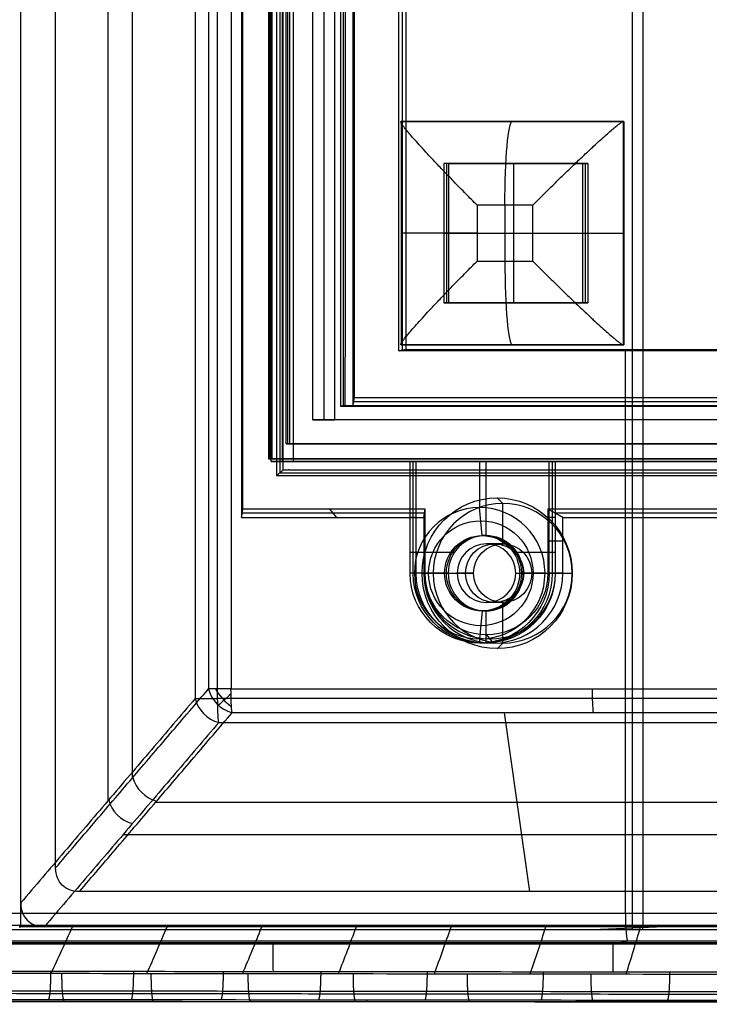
# Model space of a CAD drawing. Header units: millimetres. Extents: x -29 to 120, y -194 to 1.
# Tile 248 of 256: x 44 to 69, y -194 to -158. Entities that reach past the tile are written whole.
import ezdxf

# ---------------------------------------------------------------- set-up
doc = ezdxf.new("R2010")
doc.units = ezdxf.units.MM
for name, color, linetype in [('CRISTAL', 7, 'Continuous'), ('EXTERIOR COLOR', 7, 'Continuous'), ('LUZ', 7, 'Continuous'), ('METAL', 7, 'Continuous')]:
    doc.layers.add(name, color=color, linetype=linetype)

msp = doc.modelspace()

# ---------------------------------------------------------------- linework, layer by layer
at = {"layer": 'CRISTAL'}
for p, q in [((53.196, -18.471, 581.912), (53.196, -174.141, 581.912)), ((53.41, -173.5, 576.654), (53.41, -19, 576.654)), ((54.695, -19.971, 581.831), (54.695, -172.641, 581.831)), ((105.796, -172.641, 581.848), (54.509, -172.641, 577.361)), ((106.209, -173.5, 572.034), (53.41, -173.5, 576.654)), ((97.85, -174.141, 581.103), (54.217, -174.141, 577.286)), ((57.897, -178.141, 583.378), (57.897, -174.141, 583.378)), ((60.278, -174.141, 581.915), (60.278, -175.791, 581.915)), ((60.496, -174.141, 584.406), (60.496, -176.791, 584.406)), ((62.878, -174.141, 582.942), (62.878, -178.141, 582.942)), ((60.365, -176.791, 582.911), (60.278, -175.791, 581.915)), ((58.006, -176.141, 584.623), (57.788, -176.141, 582.133)), ((62.987, -176.141, 584.188), (62.769, -176.141, 581.697)), ((60.496, -176.791, 584.406), (60.365, -176.791, 582.911)), ((57.788, -177.391, 582.133), (58.06, -177.391, 582.109)), ((58.006, -177.391, 584.623), (59.378, -177.391, 584.503)), ((61.614, -177.391, 584.308), (62.987, -177.391, 584.188)), ((62.497, -177.391, 581.721), (62.769, -177.391, 581.697)), ((58.006, -178.141, 584.623), (57.788, -178.141, 582.133)), ((59.02, -178.141, 583.029), (57.937, -178.141, 582.12)), ((59.151, -178.141, 584.523), (59.02, -178.141, 583.029)), ((60.365, -179.491, 582.911), (60.278, -180.491, 581.915)), ((60.496, -179.491, 584.406), (60.365, -179.491, 582.911)), ((60.496, -179.491, 584.406), (60.496, -180.641, 584.406)), ((60.278, -180.491, 581.915), (60.278, -180.641, 581.915)), ((60.496, -180.641, 584.406), (60.278, -180.641, 581.915))]:
    msp.add_line(p, q, dxfattribs=at)
at = {"layer": 'CRISTAL', "extrusion": (0.087156, -7.32029e-12, 0.996195)}
msp.add_arc((-178.141, -9.332, 584.954), 2.35, 0, 90, dxfattribs=at)
at = {"layer": 'CRISTAL', "extrusion": (0.087156, 8.09023e-12, 0.996195)}
msp.add_arc((-178.141, -9.332, 584.954), 2.35, 270, 360, dxfattribs=at)
at = {"layer": 'CRISTAL', "extrusion": (-0.087156, 0, -0.996195)}
for centre, radius, start, end in [((178.141, -9.332, -585.427), 1.878, 90, 270), ((178.141, -9.332, -586.704), 1.35, 90, 270), ((178.141, -9.332, -586.204), 2.5, 270, 90), ((178.141, -9.332, -585.427), 1.878, 270, 90), ((178.141, -9.332, -586.704), 1.35, 270, 90)]:
    msp.add_arc(centre, radius, start, end, dxfattribs=at)
at = {"layer": 'CRISTAL', "extrusion": (-0.087156, -3.44659e-11, -0.996195)}
msp.add_arc((178.141, -9.332, -585.954), 1.35, 90, 180, dxfattribs=at)
at = {"layer": 'CRISTAL', "extrusion": (0.087156, 2.3014e-21, 0.996195)}
msp.add_arc((-178.141, -9.332, 587.454), 1.35, 270, 90, dxfattribs=at)
at = {"layer": 'CRISTAL', "extrusion": (-0.087156, -3.83911e-11, -0.996195)}
msp.add_arc((178.141, -9.332, -585.954), 1.35, 180, 270, dxfattribs=at)
at = {"layer": 'CRISTAL', "extrusion": (-0.087156, -2.78168e-19, -0.996195)}
msp.add_arc((178.141, -9.332, -584.954), 2.5, 270, 90, dxfattribs=at)
at = {"layer": 'CRISTAL', "extrusion": (0.087156, 7.28904e-12, 0.996195)}
msp.add_arc((-178.141, -9.332, 584.954), 2.35, 90, 180, dxfattribs=at)
at = {"layer": 'CRISTAL', "extrusion": (-0.087156, -8.35778e-22, -0.996195)}
msp.add_arc((178.141, -9.332, -587.454), 2.5, 270, 90, dxfattribs=at)
at = {"layer": 'CRISTAL', "extrusion": (-0.087156, 3.45207e-11, -0.996195)}
msp.add_arc((178.141, -9.332, -585.954), 1.35, 360, 90, dxfattribs=at)
at = {"layer": 'CRISTAL', "extrusion": (0.087156, 2.30568e-21, 0.996195)}
msp.add_arc((-178.141, -9.332, 587.454), 1.35, 90, 270, dxfattribs=at)
at = {"layer": 'CRISTAL', "extrusion": (0.087156, -8.05487e-12, 0.996195)}
msp.add_arc((-178.141, -9.332, 584.954), 2.35, 180, 270, dxfattribs=at)
at = {"layer": 'CRISTAL', "extrusion": (-0.087156, 3.83842e-11, -0.996195)}
msp.add_arc((178.141, -9.332, -585.954), 1.35, 270, 360, dxfattribs=at)
at = {"layer": 'CRISTAL'}
for points in [[(52.802, -174.141, 577.41), (52.802, -18.471, 577.41)], [(53.59, -18.471, 586.415), (53.59, -174.141, 586.415)], [(53.349, -173.5, 575.956), (53.349, -19, 575.956)], [(53.471, -173.5, 577.351), (53.471, -19, 577.351)], [(54.305, -172.641, 577.378), (54.305, -19.971, 577.378)], [(55.084, -172.641, 586.284), (55.084, -19.971, 586.284)], [(105.221, -172.641, 572.924), (54.305, -172.641, 577.378)], [(54.305, -172.641, 577.378), (55.084, -172.641, 586.284)], [(106, -172.641, 581.83), (55.084, -172.641, 586.284)], [(106.148, -173.5, 571.337), (53.349, -173.5, 575.956)], [(53.349, -173.5, 575.956), (53.471, -173.5, 577.351)], [(53.471, -173.5, 577.351), (106.27, -173.5, 572.732)], [(106.706, -174.141, 572.694), (52.802, -174.141, 577.41)], [(52.802, -174.141, 577.41), (53.59, -174.141, 586.415)], [(53.59, -174.141, 586.415), (107.494, -174.141, 581.699)], [(57.788, -178.141, 582.133), (57.788, -174.141, 582.133)], [(62.769, -174.141, 581.697), (57.788, -174.141, 582.133)], [(57.788, -174.141, 582.133), (58.006, -174.141, 584.623)], [(58.006, -178.141, 584.623), (58.006, -174.141, 584.623)], [(58.006, -174.141, 584.623), (62.987, -174.141, 584.188)], [(62.987, -174.141, 584.188), (62.769, -174.141, 581.697)], [(62.769, -178.141, 581.697), (62.769, -174.141, 581.697)], [(62.987, -174.141, 584.188), (62.987, -178.141, 584.188)], [(58.006, -178.141, 584.623), (57.788, -178.141, 582.133)], [(59.02, -178.141, 583.029), (57.937, -178.141, 582.12)], [(59.151, -178.141, 584.523), (59.02, -178.141, 583.029)], [(62.619, -178.141, 581.71), (61.71, -178.141, 582.794)], [(61.71, -178.141, 582.794), (61.841, -178.141, 584.288)], [(62.987, -178.141, 584.188), (62.769, -178.141, 581.697)]]:
    msp.add_open_spline(points, degree=1, dxfattribs=at)
at = {"layer": 'EXTERIOR COLOR'}
for p, q in [((65.746, -1.706, 590.953), (65.746, -190.906, 590.953)), ((66.138, -190.744, 595.436), (66.138, -1.868, 595.436)), ((46.957, -6.319, 582.707), (46.957, -186.294, 582.707)), ((47.823, -7.123, 583.376), (47.823, -185.489, 583.376)), ((53.118, -18.069, 586.758), (53.118, -174.543, 586.758)), ((52.775, -174.041, 576.469), (52.775, -18.571, 576.469)), ((55.755, -171.994, 586.527), (55.755, -20.618, 586.527)), ((57.503, -22.496, 587.96), (57.503, -170.147, 587.96)), ((51.77, -175.994, 586.875), (51.77, -143.659, 586.875)), ((51.746, -159.827, 588.283), (51.795, -159.827, 585.468)), ((57.502, -170.147, 587.971), (103.674, -170.147, 583.931)), ((65.499, -190.324, 588.666), (65.499, -170.171, 588.666)), ((105.529, -171.995, 582.183), (55.755, -171.995, 586.537)), ((53.117, -174.544, 586.747), (108.165, -174.544, 581.931)), ((61.104, -175.641, 591.359), (60.904, -175.44, 589.068)), ((61.104, -177.091, 591.359), (61.104, -175.641, 591.359)), ((58.3, -175.994, 586.304), (51.77, -175.994, 586.875)), ((55.157, -176.141, 587.985), (54.913, -175.847, 585.195)), ((58.3, -178.141, 586.304), (58.3, -175.994, 586.304)), ((98.149, -175.992, 582.795), (62.984, -175.992, 585.871)), ((62.988, -175.994, 585.894), (62.988, -178.141, 585.894)), ((58.276, -176.994, 587.712), (58.325, -176.994, 584.897)), ((63.257, -176.994, 587.276), (62.72, -176.994, 584.512)), ((61.104, -177.091, 591.359), (60.522, -177.091, 584.704)), ((58.614, -178.141, 591.577), (60.058, -178.141, 591.451)), ((62.15, -178.141, 591.268), (63.595, -178.141, 591.141)), ((61.104, -179.191, 591.359), (60.522, -179.191, 584.704)), ((61.104, -180.641, 591.359), (61.104, -179.191, 591.359)), ((60.522, -180.347, 584.704), (60.766, -180.641, 587.494)), ((61.104, -180.641, 591.359), (60.904, -180.843, 589.068)), ((62.077, -189.547, 587.379), (61.166, -183.137, 576.959)), ((48.672, -186.342, 583.302), (75.618, -186.342, 580.944)), ((47.499, -187.505, 583.248), (78.403, -187.505, 580.544)), ((117.523, -190.806, 582.22), (43.804, -190.806, 588.67)), ((64.317, -190.906, 595.45), (68.047, -190.744, 595.269)), ((66.128, -190.906, 595.292), (66.128, -190.744, 595.437)), ((40.947, -190.906, 593.123), (90.924, -190.906, 593.123)), ((65.936, -190.906, 590.936), (65.936, -190.906, 595.309)), ((14.006, -191.369, 596.787), (117.159, -191.369, 587.762)), ((65.358, -191.324, 589.664), (65.823, -191.416, 594.969)), ((43.27, -193.483, 589.436), (117.722, -193.483, 589.436)), ((56.221, -193.422, 594.815), (56.221, -193.496, 588.3))]:
    msp.add_line(p, q, dxfattribs=at)
at = {"layer": 'EXTERIOR COLOR', "extrusion": (-0.087156, 5.71279e-21, -0.996195)}
msp.add_arc((178.141, -9.332, -592.134), 2.701, 90, 270, dxfattribs=at)
at = {"layer": 'EXTERIOR COLOR', "extrusion": (0.087156, 3.25785e-21, 0.996195)}
msp.add_arc((-178.141, -9.332, 594.434), 2.5, 270, 90, dxfattribs=at)
at = {"layer": 'EXTERIOR COLOR', "extrusion": (0.087156, 4.62496e-20, 0.996195)}
msp.add_arc((-178.141, -9.332, 587.754), 1.05, 270, 90, dxfattribs=at)
at = {"layer": 'EXTERIOR COLOR', "extrusion": (-0.087156, 0, -0.996195)}
for start, end in [(90, 270), (270, 90)]:
    msp.add_arc((178.141, -9.332, -591.094), 1.05, start, end, dxfattribs=at)
at = {"layer": 'EXTERIOR COLOR', "extrusion": (-0.087156, 1.18256e-29, -0.996195)}
for start, end in [(90, 270), (270, 90)]:
    msp.add_arc((178.141, -9.332, -594.434), 1.05, start, end, dxfattribs=at)
at = {"layer": 'EXTERIOR COLOR', "extrusion": (-0.087156, 5.63128e-21, -0.996195)}
msp.add_arc((178.141, -9.332, -592.134), 2.701, 270, 90, dxfattribs=at)
at = {"layer": 'EXTERIOR COLOR', "extrusion": (0.087156, -1.18256e-29, 0.996195)}
for centre in [(-178.141, -9.332, 590.554), (-178.141, -9.332, 594.434)]:
    msp.add_arc(centre, 2.5, 90, 270, dxfattribs=at)
at = {"layer": 'EXTERIOR COLOR', "extrusion": (0.087156, 0, 0.996195)}
msp.add_arc((-178.141, -9.332, 589.178), 2.355, 90, 270, dxfattribs=at)
at = {"layer": 'EXTERIOR COLOR', "extrusion": (-0.087156, 2.43965e-20, -0.996195)}
msp.add_arc((178.141, -9.332, -587.754), 2.206, 270, 90, dxfattribs=at)
at = {"layer": 'EXTERIOR COLOR', "extrusion": (0.087156, -4.48686e-20, 0.996195)}
msp.add_arc((-178.141, -9.332, 587.754), 1.05, 90, 270, dxfattribs=at)
at = {"layer": 'EXTERIOR COLOR', "extrusion": (-0.395492, -0.463117, 0.793164)}
msp.add_arc((157.504, 268.767, 522.782), 1, 227.1145, 301.2694, dxfattribs=at)
at = {"layer": 'EXTERIOR COLOR', "extrusion": (2.38785e-07, 1, 1.19065e-07)}
msp.add_arc((-51.455, 578.333, -182.284), 1, 275, 333.4979, dxfattribs=at)
at = {"layer": 'EXTERIOR COLOR', "extrusion": (-0.625473, -0.57735, 0.524834)}
msp.add_arc((168.844, 447.234, 376.587), 1, 244.128, 294.6525, dxfattribs=at)
at = {"layer": 'EXTERIOR COLOR', "extrusion": (0.996195, 1.31321e-11, -0.087157)}
msp.add_arc((-182.284, 580.617, 0.853), 1, 211.5022, 270, dxfattribs=at)
at = {"layer": 'EXTERIOR COLOR', "extrusion": (0.996195, 1.13687e-13, -0.087156)}
msp.add_arc((-182.284, 580.617, 13.853), 1, 211.5022, 270, dxfattribs=at)
at = {"layer": 'EXTERIOR COLOR', "extrusion": (-0.395493, -0.463117, 0.793163)}
for centre in [(157.368, 267.429, 521.983), (157.504, 268.768, 529.629), (157.368, 267.429, 529.813)]:
    msp.add_arc(centre, 1, 227.1146, 301.2695, dxfattribs=at)
at = {"layer": 'EXTERIOR COLOR', "extrusion": (0, -1, 0)}
msp.add_arc((50.977, 576.885, 182.633), 1, 206.5021, 265, dxfattribs=at)
at = {"layer": 'EXTERIOR COLOR', "extrusion": (0.996195, 2.96146e-12, -0.087156)}
msp.add_arc((-182.633, 579.132, 0.504), 1, 211.5021, 270, dxfattribs=at)
at = {"layer": 'EXTERIOR COLOR', "extrusion": (-0.704416, 0.707107, -0.061628)}
msp.add_arc((92.195, 567.037, -200.782), 1, 280.4573, 322.4381, dxfattribs=at)
at = {"layer": 'EXTERIOR COLOR', "extrusion": (-0.996195, 0, 0.087156)}
msp.add_arc((190.324, 593.134, -13.944), 1, 270, 359, dxfattribs=at)
at = {"layer": 'EXTERIOR COLOR'}
for points, degree in [([(43.831, -189.954, 588.975), (43.831, -2.659, 588.975)], 1), ([(43.831, -189.954, 588.975), (43.831, -2.659, 588.975)], 1), ([(45.085, -188.694, 588.866), (45.085, -3.918, 588.866)], 1), ([(50.082, -9.979, 576.438), (50.082, -182.633, 576.438)], 1), ([(50.89, -182.633, 575.888), (50.89, -9.979, 575.888)], 1), ([(50.56, -10.329, 577.887), (50.56, -182.284, 577.887)], 1), ([(51.368, -10.329, 577.337), (51.368, -182.284, 577.337)], 1), ([(52.996, -17.971, 585.363), (52.996, -174.641, 585.363)], 1), ([(53.24, -174.446, 588.152), (53.24, -18.167, 588.152)], 1), ([(52.71, -18.571, 575.729), (52.71, -174.041, 575.729)], 1), ([(52.84, -174.041, 577.208), (52.84, -18.571, 577.208)], 1), ([(55.731, -20.471, 587.934), (55.731, -172.141, 587.934)], 1), ([(55.78, -20.766, 585.119), (55.78, -171.847, 585.119)], 1), ([(57.379, -170.171, 589.376), (57.379, -22.471, 589.376)], 1), ([(57.627, -22.52, 586.544), (57.627, -170.122, 586.544)], 1), ([(33.451, -29.451, 591.47), (33.869, -30.619, 591.433), (34.712, -33.055, 591.359), (35.987, -37.055, 591.248), (37.215, -41.292, 591.14), (38.366, -45.7, 591.04), (39.411, -50.176, 590.948), (40.35, -54.707, 590.866), (41.191, -59.327, 590.792), (41.942, -64.074, 590.727), (42.591, -68.894, 590.67), (43.128, -73.701, 590.623), (43.551, -78.409, 590.586), (43.879, -83.138, 590.557), (44.112, -88.044, 590.537), (44.242, -93.289, 590.525), (44.253, -98.709, 590.525), (44.128, -104.128, 590.535), (43.883, -109.398, 590.557), (43.533, -114.471, 590.588), (43.088, -119.3, 590.626), (42.563, -123.916, 590.672), (41.956, -128.428, 590.725), (41.242, -132.98, 590.788), (40.409, -137.599, 590.861), (39.462, -142.208, 590.944), (38.405, -146.757, 591.036), (37.251, -151.191, 591.137), (36.02, -155.446, 591.245), (34.74, -159.475, 591.357), (33.88, -161.961, 591.432), (33.451, -163.16, 591.47)], 3), ([(51.795, -175.847, 585.468), (51.795, -143.512, 585.468)], 1), ([(51.746, -143.806, 588.283), (51.746, -176.141, 588.283)], 1), ([(57.379, -170.171, 589.376), (57.627, -170.122, 586.544)], 1), ([(103.795, -170.171, 585.315), (57.379, -170.171, 589.376)], 1), ([(57.627, -170.122, 586.544), (103.551, -170.122, 582.526)], 1), ([(55.78, -171.847, 585.119), (55.731, -172.141, 587.934)], 1), ([(55.78, -171.847, 585.119), (105.406, -171.847, 580.778)], 1), ([(55.731, -172.141, 587.934), (105.65, -172.141, 583.567)], 1), ([(52.71, -174.041, 575.729), (106.505, -174.041, 571.023)], 1), ([(52.84, -174.041, 577.208), (52.71, -174.041, 575.729)], 1), ([(106.634, -174.041, 572.502), (52.84, -174.041, 577.208)], 1), ([(53.24, -174.446, 588.152), (52.996, -174.641, 585.363)], 1), ([(53.439, -174.441, 588.135), (53.24, -174.446, 588.152)], 1), ([(53.439, -174.441, 588.135), (107.94, -174.441, 583.367)], 1), ([(52.996, -174.641, 585.363), (108.189, -174.641, 580.534)], 1), ([(51.746, -176.141, 588.283), (51.795, -175.847, 585.468)], 1), ([(58.325, -175.847, 584.897), (51.795, -175.847, 585.468)], 1), ([(58.276, -176.141, 587.712), (58.325, -175.847, 584.897)], 1), ([(58.325, -178.141, 584.897), (58.325, -175.847, 584.897)], 1), ([(62.72, -175.847, 584.512), (62.72, -178.141, 584.512)], 1), ([(98.173, -175.847, 581.41), (62.72, -175.847, 584.512)], 1), ([(63.257, -176.141, 587.276), (62.72, -175.847, 584.512)], 1), ([(51.746, -176.141, 588.283), (58.276, -176.141, 587.712)], 1), ([(58.276, -176.141, 587.712), (58.276, -178.141, 587.712)], 1), ([(63.257, -176.141, 587.276), (98.124, -176.141, 584.225)], 1), ([(63.257, -178.141, 587.276), (63.257, -176.141, 587.276)], 1), ([(58.213, -178.141, 589.303), (58.614, -178.141, 591.577)], 1), ([(58.276, -178.141, 587.712), (58.325, -178.141, 584.897)], 1), ([(60.058, -178.141, 591.451), (59.476, -178.141, 584.796)], 1), ([(61.568, -178.141, 584.613), (62.15, -178.141, 591.268)], 1), ([(63.257, -178.141, 587.276), (62.72, -178.141, 584.512)], 1), ([(63.595, -178.141, 591.141), (63.595, -178.141, 588.832)], 1), ([(45.085, -188.694, 588.866), (50.56, -182.284, 577.887)], 1), ([(51.368, -182.284, 577.337), (77.267, -182.284, 575.071)], 1), ([(50.082, -182.633, 576.438), (43.831, -189.954, 588.975)], 1), ([(108.325, -182.633, 570.863), (50.89, -182.633, 575.888)], 1), ([(45.935, -189.547, 588.791), (51.409, -183.137, 577.813)], 1), ([(77.308, -183.137, 575.547), (51.409, -183.137, 577.813)], 1), ([(50.932, -183.486, 576.364), (44.68, -190.806, 588.901)], 1), ([(50.932, -183.486, 576.364), (108.367, -183.486, 571.339)], 1), ([(45.935, -189.547, 588.791), (45.652, -189.547, 588.816), (45.275, -189.357, 588.849), (45.085, -188.979, 588.866), (45.085, -188.694, 588.866)], 3), ([(76.008, -189.547, 586.16), (45.935, -189.547, 588.791)], 1), ([(43.831, -190.806, 588.975), (43.831, -189.954, 588.975)], 1), ([(43.831, -189.954, 588.975), (43.831, -190.238, 588.975), (44.02, -190.616, 588.959), (44.397, -190.806, 588.926), (44.68, -190.806, 588.901)], 3), ([(14.148, -190.324, 593.158), (116.849, -190.324, 584.173)], 1), ([(14.336, -190.744, 599.968), (117.94, -190.744, 590.904)], 1), ([(43.78, -190.806, 588.395), (43.831, -190.806, 588.975)], 1), ([(117.496, -190.806, 581.914), (109.323, -190.806, 582.632), (92.966, -190.806, 584.084), (68.392, -190.806, 586.219), (51.988, -190.806, 587.673), (43.78, -190.806, 588.395)], 3), ([(44.68, -190.806, 588.901), (43.831, -190.806, 588.975)], 1), ([(116.7, -190.806, 582.6), (44.68, -190.806, 588.901)], 1), ([(116.7, -190.806, 582.6), (44.68, -190.806, 588.901)], 1), ([(44.92, -192.471, 588.276), (45.182, -191.93, 588.26), (45.437, -191.374, 588.244), (45.685, -190.806, 588.228)], 3), ([(48.353, -192.474, 587.975), (48.6, -191.931, 587.96), (48.841, -191.375, 587.944), (49.075, -190.806, 587.929)], 3), ([(51.787, -192.479, 587.674), (52.02, -191.934, 587.659), (52.246, -191.375, 587.645), (52.467, -190.806, 587.631)], 3), ([(55.221, -192.484, 587.373), (55.44, -191.936, 587.359), (55.653, -191.376, 587.346), (55.86, -190.806, 587.332)], 3), ([(58.657, -192.489, 587.071), (58.861, -191.939, 587.059), (59.06, -191.377, 587.046), (59.254, -190.806, 587.034)], 3), ([(62.093, -192.493, 586.77), (62.284, -191.941, 586.758), (62.469, -191.378, 586.747), (62.649, -190.806, 586.735)], 3), ([(65.531, -192.497, 586.469), (65.707, -191.943, 586.458), (65.879, -191.378, 586.447), (66.046, -190.806, 586.436)], 3), ([(13.844, -190.906, 595.494), (117.648, -190.906, 586.412)], 1), ([(14.224, -190.906, 599.833), (118.028, -190.906, 590.751)], 1), ([(13.783, -191.417, 599.38), (15.431, -191.42, 599.397), (18.936, -191.416, 599.136), (25.14, -191.417, 598.562), (31.504, -191.416, 597.946), (36.805, -191.416, 597.499), (44.367, -191.417, 596.855), (54.983, -191.416, 595.914), (64.943, -191.416, 595.046), (74.311, -191.416, 594.226), (86.492, -191.416, 593.16), (95.424, -191.417, 592.379), (106.347, -191.415, 591.423), (113.63, -191.419, 590.786), (117.391, -191.419, 590.457)], 3), ([(116.935, -191.324, 585.152), (14.233, -191.324, 594.137)], 1), ([(52.872, -191.404, 596.102), (52.872, -191.743, 596.102), (52.872, -192.082, 596.102), (52.873, -192.421, 596.102)], 3), ([(65.049, -191.404, 595.036), (65.05, -191.747, 595.036), (65.05, -192.09, 595.036), (65.05, -192.433, 595.036)], 3), ([(119.485, -192.485, 590.274), (115.77, -192.481, 590.599), (108.69, -192.474, 591.218), (100.214, -192.465, 591.96), (90.607, -192.456, 592.801), (82.6, -192.448, 593.501), (75.47, -192.441, 594.125), (68.023, -192.433, 594.777), (61.876, -192.427, 595.314), (55.438, -192.421, 595.876), (49.971, -192.415, 596.357), (44.748, -192.41, 596.818), (39.715, -192.405, 597.252), (35.539, -192.402, 597.605), (32.522, -192.399, 597.865), (28.68, -192.395, 598.214), (26.669, -192.392, 598.41), (22.466, -192.386, 598.819), (19.402, -192.383, 599.088), (16.725, -192.382, 599.288), (14.666, -192.383, 599.374), (12.104, -192.387, 599.459), (6.452, -192.452, 598.146), (4.708, -192.487, 597.304), (1.378, -192.56, 595.564), (-1.973, -192.657, 592.72), (-4.072, -192.724, 590.133), (-5.396, -192.772, 588.06), (-6.496, -192.818, 585.81), (-7.086, -192.846, 584.243), (-7.642, -192.878, 582.371), (-7.869, -192.896, 581.248), (-7.963, -192.904, 580.694)], 3), ([(119.472, -193.559, 582.757), (115.898, -193.555, 583.07), (109.043, -193.548, 583.671), (99.856, -193.539, 584.476), (91.107, -193.53, 585.242), (82.58, -193.522, 585.99), (74.977, -193.514, 586.656), (67.636, -193.507, 587.299), (60.949, -193.5, 587.886), (54.778, -193.494, 588.427), (48.703, -193.488, 588.959), (44.036, -193.484, 589.369), (38.447, -193.478, 589.858), (34.936, -193.475, 590.168), (31.797, -193.471, 590.439), (28.093, -193.468, 590.745), (26.153, -193.466, 590.899), (22.098, -193.463, 591.218), (19.251, -193.46, 591.414), (17.026, -193.458, 591.651), (12.519, -193.457, 591.677), (9.657, -193.467, 590.868), (5.801, -193.488, 588.971), (2.97, -193.519, 586.228), (1.239, -193.549, 583.641), (0.424, -193.571, 581.633), (0.134, -193.583, 580.59)], 3)]:
    msp.add_open_spline(points, degree=degree, dxfattribs=at)
for points, knots in [([(0.694, -193.411, 580.502), (1.032, -193.393, 581.715), (2.077, -193.356, 584.035), (4.101, -193.286, 586.492), (6.058, -193.212, 588.074), (7.67, -193.145, 589.05), (9.392, -193.067, 589.813), (11.188, -192.975, 590.36), (13.03, -192.861, 590.675), (14.881, -192.717, 590.734), (16.777, -192.629, 590.616), (18.718, -192.6, 590.463), (20.653, -192.567, 590.314), (23.237, -192.531, 590.114), (26.463, -192.493, 589.862), (30.335, -192.466, 589.547), (34.204, -192.458, 589.217), (38.076, -192.464, 588.876), (43.239, -192.47, 588.424), (49.691, -192.478, 587.857), (57.435, -192.487, 587.179), (65.179, -192.497, 586.5), (75.504, -192.509, 585.595), (88.41, -192.524, 584.463), (103.897, -192.542, 583.107), (114.222, -192.554, 582.201), (119.385, -192.559, 581.749)], [0, 0, 0, 0, 3.868127, 7.736254, 9.670317, 11.60438, 13.538444, 15.472507, 17.406571, 19.340634, 21.274697, 23.208761, 25.142824, 27.076888, 30.945014, 34.813141, 38.681268, 42.549395, 46.417522, 54.153775, 61.890029, 69.626283, 77.362536, 92.835043, 108.307551, 123.780058, 123.780058, 123.780058, 123.780058]), ([(119.459, -193.187, 589.987), (119.281, -193.187, 590.002), (116.372, -193.184, 590.257), (110.916, -193.179, 590.734), (103.262, -193.171, 591.404), (96.121, -193.164, 592.028), (89.46, -193.158, 592.611), (83.252, -193.151, 593.154), (77.482, -193.146, 593.659), (72.136, -193.14, 594.127), (67.202, -193.135, 594.559), (62.663, -193.131, 594.955), (58.495, -193.127, 595.319), (54.673, -193.123, 595.654), (51.165, -193.119, 595.962), (47.939, -193.116, 596.247), (44.967, -193.113, 596.508), (42.226, -193.111, 596.747), (39.697, -193.108, 596.963), (37.365, -193.106, 597.161), (35.212, -193.104, 597.344), (33.222, -193.102, 597.516), (31.382, -193.1, 597.679), (29.679, -193.098, 597.833), (28.101, -193.097, 597.982), (26.638, -193.095, 598.123), (25.281, -193.093, 598.255), (24.021, -193.092, 598.377), (22.85, -193.091, 598.488), (21.762, -193.09, 598.589), (20.752, -193.089, 598.679), (19.813, -193.088, 598.759), (18.942, -193.087, 598.83), (18.134, -193.086, 598.891), (17.39, -193.086, 598.943), (16.708, -193.085, 598.988), (16.089, -193.085, 599.024), (15.525, -193.084, 599.054), (15.006, -193.084, 599.075), (14.519, -193.084, 599.087), (14.051, -193.084, 599.091), (13.586, -193.084, 599.086), (13.106, -193.084, 599.068), (12.597, -193.085, 599.037), (12.051, -193.085, 598.989), (11.463, -193.086, 598.922), (10.83, -193.087, 598.832), (10.143, -193.088, 598.714), (9.396, -193.09, 598.562), (8.588, -193.092, 598.368), (7.717, -193.095, 598.124), (6.777, -193.098, 597.818), (5.755, -193.103, 597.432), (4.641, -193.108, 596.946), (3.432, -193.115, 596.333), (2.128, -193.124, 595.566), (0.741, -193.135, 594.609), (-0.662, -193.148, 593.466), (-1.963, -193.162, 592.206), (-3.073, -193.176, 590.942), (-3.976, -193.19, 589.75), (-4.707, -193.202, 588.647), (-5.299, -193.214, 587.631), (-5.781, -193.225, 586.702), (-6.174, -193.234, 585.854), (-6.494, -193.243, 585.083), (-6.756, -193.251, 584.383), (-6.97, -193.258, 583.748), (-7.146, -193.265, 583.171), (-7.292, -193.271, 582.649), (-7.412, -193.276, 582.174), (-7.512, -193.281, 581.744), (-7.595, -193.285, 581.352), (-7.665, -193.289, 580.994), (-7.705, -193.293, 580.762), (-7.724, -193.294, 580.65), (-7.724, -193.294, 580.648)], [1.375832, 1.375832, 1.375832, 1.375832, 1.9185, 10.232816, 17.989945, 25.227215, 31.979297, 38.274036, 44.128432, 49.55121, 54.55328, 59.153075, 63.374193, 67.243594, 70.792708, 74.056931, 77.067002, 79.843373, 82.402798, 84.763525, 86.943705, 88.959096, 90.823757, 92.550369, 94.150278, 95.633745, 97.010044, 98.287646, 99.47394, 100.575397, 101.597939, 102.54705, 103.427882, 104.244626, 104.99831, 105.686681, 106.309646, 106.873555, 107.389703, 107.871236, 108.332263, 108.78845, 109.258043, 109.760095, 110.305407, 110.89295, 111.524506, 112.214034, 112.973627, 113.801085, 114.69561, 115.671489, 116.750431, 117.953559, 119.297257, 120.793232, 122.465126, 124.320277, 126.18407, 127.857761, 129.333178, 130.639565, 131.801986, 132.837194, 133.760473, 134.585867, 135.324963, 135.98821, 136.584557, 137.121869, 137.606247, 138.043576, 138.439736, 138.800602, 139.132063, 139.138511, 139.138511, 139.138511, 139.138511]), ([(6.108, -193.489, 588.923), (6.403, -193.487, 589.11), (6.992, -193.482, 589.454), (7.873, -193.475, 589.891), (8.712, -193.466, 590.243), (9.497, -193.457, 590.521), (10.235, -193.448, 590.739), (10.929, -193.437, 590.908), (11.583, -193.425, 591.033), (12.202, -193.412, 591.123), (12.801, -193.398, 591.183), (13.396, -193.382, 591.216), (13.994, -193.363, 591.221), (14.593, -193.344, 591.205), (15.189, -193.326, 591.172), (15.785, -193.31, 591.128), (16.38, -193.296, 591.076), (16.972, -193.286, 591.021), (17.569, -193.279, 590.967), (18.188, -193.272, 590.912), (18.847, -193.265, 590.853), (19.56, -193.258, 590.789), (20.331, -193.251, 590.72), (21.17, -193.244, 590.646), (22.086, -193.236, 590.566), (23.086, -193.227, 590.478), (24.173, -193.219, 590.384), (25.354, -193.21, 590.281), (26.638, -193.202, 590.169), (28.036, -193.195, 590.048), (29.559, -193.188, 589.915), (31.225, -193.183, 589.77), (33.057, -193.18, 589.609), (35.078, -193.18, 589.432), (37.311, -193.183, 589.236), (39.773, -193.186, 589.021), (42.473, -193.189, 588.785), (45.421, -193.193, 588.526), (48.627, -193.196, 588.246), (52.108, -193.2, 587.941), (55.884, -193.205, 587.611), (59.98, -193.209, 587.252), (64.423, -193.214, 586.863), (69.243, -193.22, 586.441), (74.472, -193.226, 585.984), (80.145, -193.232, 585.487), (86.302, -193.239, 584.948), (92.982, -193.246, 584.364), (100.228, -193.254, 583.73), (108.089, -193.263, 583.042), (114.55, -193.27, 582.477), (118.398, -193.274, 582.14), (119.411, -193.275, 582.051)], [11.636588, 11.636588, 11.636588, 11.636588, 12.683207, 13.678144, 14.585868, 15.418331, 16.188222, 16.907476, 17.579611, 18.205893, 18.806549, 19.410982, 20.024699, 20.636695, 21.245249, 21.855158, 22.467027, 23.071969, 23.670497, 24.290654, 24.960676, 25.684885, 26.465245, 27.314357, 28.244797, 29.261643, 30.365165, 31.562427, 32.865736, 34.284035, 35.827253, 37.514113, 39.369623, 41.418822, 43.684336, 46.184127, 48.928347, 51.922944, 55.178273, 58.71131, 62.543586, 66.700205, 71.209032, 76.100247, 81.406666, 87.164018, 93.411235, 100.190436, 107.54842, 115.519887, 124.174384, 127.262434, 127.262434, 127.262434, 127.262434]), ([(-7.031, -193.584, 580.527), (-6.797, -193.568, 581.908), (-6.063, -193.538, 584.623), (-4.185, -193.495, 588.395), (-1.608, -193.457, 591.729), (1.574, -193.425, 594.49), (5.232, -193.402, 596.582), (8.555, -193.389, 597.709), (11.309, -193.383, 598.224), (13.394, -193.381, 598.419), (15.493, -193.382, 598.368), (17.615, -193.383, 598.23), (19.732, -193.385, 598.067), (22.556, -193.388, 597.817), (26.085, -193.392, 597.472), (30.327, -193.396, 597.066), (35.984, -193.402, 596.571), (43.054, -193.409, 595.979), (51.535, -193.417, 595.225), (60.019, -193.426, 594.483), (68.502, -193.434, 593.743), (76.984, -193.442, 593), (88.295, -193.454, 592.01), (102.432, -193.468, 590.773), (113.743, -193.479, 589.784), (119.398, -193.485, 589.289)], [0, 0, 0, 0, 4.246086, 8.492172, 12.738257, 16.984343, 21.230429, 25.476515, 27.599558, 29.7226, 31.845643, 33.968686, 36.091729, 38.214772, 42.460858, 46.706944, 50.953029, 59.445201, 67.937372, 76.429544, 84.921716, 93.413887, 101.906059, 118.890402, 135.874745, 135.874745, 135.874745, 135.874745])]:
    msp.add_open_spline(points, degree=3, knots=knots, dxfattribs=at)
for points, weights in [([(44.829, -193.41, 595.817), (44.879, -193.404, 596.394), (44.915, -192.992, 596.801), (44.916, -192.412, 596.802)], [1.16931336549, 0.944110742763, 0.943563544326, 1.16767177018]), ([(45.398, -193.485, 589.255), (45.346, -193.495, 588.656), (45.309, -193.07, 588.232), (45.31, -192.469, 588.242)], [1.1796721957, 0.940123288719, 0.940109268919, 1.1796301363]), ([(47.794, -193.413, 595.556), (47.845, -193.407, 596.134), (47.881, -192.995, 596.54), (47.882, -192.416, 596.542)], [1.16930513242, 0.944137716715, 0.943566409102, 1.16759120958]), ([(48.599, -193.488, 588.975), (48.546, -193.499, 588.377), (48.51, -193.075, 587.952), (48.511, -192.473, 587.961)], [1.17991453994, 0.940147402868, 0.940028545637, 1.17955796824]), ([(51.01, -193.417, 595.273), (51.061, -193.41, 595.85), (51.097, -192.999, 596.257), (51.098, -192.419, 596.258)], [1.16929620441, 0.944158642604, 0.943569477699, 1.1675287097]), ([(52.073, -193.491, 588.672), (52.02, -193.503, 588.073), (51.983, -193.079, 587.648), (51.985, -192.478, 587.656)], [1.18003108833, 0.940173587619, 0.939989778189, 1.17947966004]), ([(54.506, -193.42, 594.965), (54.557, -193.414, 595.543), (54.593, -193.002, 595.949), (54.594, -192.422, 595.951)], [1.16928649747, 0.944172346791, 0.943572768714, 1.16748776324]), ([(55.841, -193.495, 588.342), (55.788, -193.507, 587.743), (55.751, -193.084, 587.318), (55.753, -192.482, 587.326)], [1.17999956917, 0.940201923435, 0.940000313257, 1.17939473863]), ([(58.318, -193.424, 594.631), (58.369, -193.418, 595.209), (58.405, -193.006, 595.615), (58.405, -192.426, 595.617)], [1.16927591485, 0.944177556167, 0.943576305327, 1.16747216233]), ([(59.927, -193.499, 587.984), (59.875, -193.512, 587.386), (59.838, -193.088, 586.961), (59.839, -192.487, 586.968)], [1.17979825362, 0.940232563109, 0.940067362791, 1.17930265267]), ([(62.477, -193.428, 594.268), (62.527, -193.422, 594.845), (62.563, -193.01, 595.252), (62.564, -192.43, 595.253)], [1.16926437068, 0.944172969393, 0.943580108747, 1.16748578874]), ([(64.361, -193.504, 587.596), (64.308, -193.516, 586.998), (64.271, -193.093, 586.573), (64.272, -192.493, 586.579)], [1.17940731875, 0.940265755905, 0.94019757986, 1.17920279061]), ([(67.009, -193.433, 593.872), (67.059, -193.426, 594.45), (67.095, -193.015, 594.856), (67.096, -192.435, 594.858)], [1.16925179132, 0.944157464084, 0.943584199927, 1.16753199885])]:
    msp.add_rational_spline(points, weights, degree=3, dxfattribs=at)
at = {"layer": 'LUZ'}
for p, q in [((61.184, -164.956, 577.921), (61.184, -166.956, 577.921)), ((60.187, -165.956, 578.008), (62.18, -165.956, 577.834))]:
    msp.add_line(p, q, dxfattribs=at)
at = {"layer": 'LUZ', "extrusion": (0.996195, 6.43468e-11, -0.087156)}
msp.add_arc((-164.956, 584.054, 10.582), 3, 270, 0, dxfattribs=at)
at = {"layer": 'LUZ', "extrusion": (0, 1, 0)}
msp.add_arc((-60.449, 580.997, -165.956), 3, 275, 5, dxfattribs=at)
at = {"layer": 'LUZ', "extrusion": (0, -1, 0)}
msp.add_arc((62.441, 580.822, 165.956), 3, 265, 355, dxfattribs=at)
at = {"layer": 'LUZ', "extrusion": (-0.996195, -6.43468e-11, 0.087156)}
msp.add_arc((166.956, 584.054, -10.582), 3, 270, 360, dxfattribs=at)
at = {"layer": 'LUZ'}
for points, degree in [([(60.187, -164.956, 578.008), (60.049, -164.818, 578.02), (59.778, -164.544, 578.063), (59.387, -164.144, 578.181), (59.023, -163.767, 578.348), (58.694, -163.421, 578.553), (58.406, -163.114, 578.79), (58.16, -162.846, 579.047), (57.956, -162.619, 579.317), (57.79, -162.43, 579.596), (57.66, -162.276, 579.876), (57.564, -162.155, 580.157), (57.497, -162.065, 580.436), (57.458, -162.002, 580.713), (57.445, -161.965, 580.987), (57.452, -161.956, 581.168), (57.46, -161.956, 581.258)], 3), ([(60.187, -164.956, 578.008), (60.049, -164.818, 578.02), (59.778, -164.544, 578.063), (59.387, -164.144, 578.181), (59.023, -163.767, 578.348), (58.694, -163.421, 578.553), (58.406, -163.114, 578.79), (58.16, -162.846, 579.047), (57.956, -162.619, 579.317), (57.79, -162.43, 579.596), (57.66, -162.276, 579.876), (57.564, -162.155, 580.157), (57.497, -162.065, 580.436), (57.458, -162.002, 580.713), (57.445, -161.965, 580.987), (57.452, -161.956, 581.168), (57.46, -161.956, 581.258)], 3), ([(57.46, -161.956, 581.258), (65.43, -161.956, 580.561)], 1), ([(57.46, -161.956, 581.258), (57.46, -169.956, 581.258)], 1), ([(62.18, -164.956, 577.834), (62.318, -164.818, 577.822), (62.592, -164.544, 577.817), (62.998, -164.144, 577.865), (63.386, -163.767, 577.966), (63.745, -163.421, 578.112), (64.07, -163.114, 578.294), (64.356, -162.846, 578.505), (64.605, -162.619, 578.735), (64.816, -162.43, 578.981), (64.993, -162.276, 579.235), (65.137, -162.155, 579.495), (65.251, -162.065, 579.758), (65.337, -162.002, 580.024), (65.398, -161.965, 580.291), (65.422, -161.956, 580.471), (65.43, -161.956, 580.561)], 3), ([(62.18, -164.956, 577.834), (62.318, -164.818, 577.822), (62.592, -164.544, 577.817), (62.998, -164.144, 577.865), (63.386, -163.767, 577.966), (63.745, -163.421, 578.112), (64.07, -163.114, 578.294), (64.356, -162.846, 578.505), (64.605, -162.619, 578.735), (64.816, -162.43, 578.981), (64.993, -162.276, 579.235), (65.137, -162.155, 579.495), (65.251, -162.065, 579.758), (65.337, -162.002, 580.024), (65.398, -161.965, 580.291), (65.422, -161.956, 580.471), (65.43, -161.956, 580.561)], 3), ([(65.43, -161.956, 580.561), (65.43, -169.956, 580.561)], 1), ([(62.18, -164.956, 577.834), (60.187, -164.956, 578.008)], 1), ([(60.187, -164.956, 578.008), (60.187, -166.956, 578.008)], 1), ([(62.18, -164.956, 577.834), (60.187, -164.956, 578.008)], 1), ([(60.187, -164.956, 578.008), (60.187, -166.956, 578.008)], 1), ([(62.18, -166.956, 577.834), (62.18, -164.956, 577.834)], 1), ([(62.18, -166.956, 577.834), (62.18, -164.956, 577.834)], 1), ([(57.46, -169.956, 581.258), (57.452, -169.956, 581.168), (57.445, -169.948, 580.987), (57.458, -169.911, 580.713), (57.497, -169.848, 580.436), (57.564, -169.757, 580.157), (57.66, -169.636, 579.876), (57.79, -169.483, 579.596), (57.956, -169.294, 579.317), (58.16, -169.066, 579.047), (58.406, -168.799, 578.79), (58.694, -168.491, 578.553), (59.023, -168.146, 578.348), (59.387, -167.768, 578.181), (59.778, -167.369, 578.063), (60.049, -167.095, 578.02), (60.187, -166.956, 578.008)], 3), ([(57.46, -169.956, 581.258), (57.452, -169.956, 581.168), (57.445, -169.948, 580.987), (57.458, -169.911, 580.713), (57.497, -169.848, 580.436), (57.564, -169.757, 580.157), (57.66, -169.636, 579.876), (57.79, -169.483, 579.596), (57.956, -169.294, 579.317), (58.16, -169.066, 579.047), (58.406, -168.799, 578.79), (58.694, -168.491, 578.553), (59.023, -168.146, 578.348), (59.387, -167.768, 578.181), (59.778, -167.369, 578.063), (60.049, -167.095, 578.02), (60.187, -166.956, 578.008)], 3), ([(60.187, -166.956, 578.008), (62.18, -166.956, 577.834)], 1), ([(60.187, -166.956, 578.008), (62.18, -166.956, 577.834)], 1), ([(62.18, -166.956, 577.834), (62.318, -167.095, 577.822), (62.592, -167.369, 577.817), (62.998, -167.768, 577.865), (63.386, -168.146, 577.966), (63.745, -168.491, 578.112), (64.07, -168.799, 578.294), (64.356, -169.066, 578.505), (64.605, -169.294, 578.735), (64.816, -169.483, 578.981), (64.993, -169.636, 579.235), (65.137, -169.757, 579.495), (65.251, -169.848, 579.758), (65.337, -169.911, 580.024), (65.398, -169.948, 580.291), (65.422, -169.956, 580.471), (65.43, -169.956, 580.561)], 3), ([(62.18, -166.956, 577.834), (62.318, -167.095, 577.822), (62.592, -167.369, 577.817), (62.998, -167.768, 577.865), (63.386, -168.146, 577.966), (63.745, -168.491, 578.112), (64.07, -168.799, 578.294), (64.356, -169.066, 578.505), (64.605, -169.294, 578.735), (64.816, -169.483, 578.981), (64.993, -169.636, 579.235), (65.137, -169.757, 579.495), (65.251, -169.848, 579.758), (65.337, -169.911, 580.024), (65.398, -169.948, 580.291), (65.422, -169.956, 580.471), (65.43, -169.956, 580.561)], 3), ([(57.46, -169.956, 581.258), (65.43, -169.956, 580.561)], 1)]:
    msp.add_open_spline(points, degree=degree, dxfattribs=at)
at = {"layer": 'METAL'}
for p, q in [((55.391, -122.261, 582.794), (55.391, -172.151, 582.794)), ((65.438, -161.956, 580.661), (57.469, -161.956, 581.358)), ((57.469, -161.956, 581.358), (57.469, -169.956, 581.358)), ((61.445, -161.956, 580.91), (61.462, -161.956, 581.109)), ((65.438, -169.956, 580.661), (65.438, -161.956, 580.661)), ((59.085, -163.456, 582.622), (59.085, -168.456, 582.622)), ((64.066, -163.456, 582.186), (59.085, -163.456, 582.622)), ((61.489, -163.456, 581.408), (61.663, -163.456, 583.4)), ((61.489, -163.456, 581.408), (61.489, -168.456, 581.408)), ((64.066, -168.456, 582.186), (64.066, -163.456, 582.186)), ((57.46, -165.956, 581.258), (57.478, -165.956, 581.457)), ((58.998, -165.956, 581.626), (59.172, -165.956, 583.618)), ((58.998, -165.956, 581.626), (63.979, -165.956, 581.19)), ((63.979, -165.956, 581.19), (64.153, -165.956, 583.182)), ((65.43, -165.956, 580.561), (65.447, -165.956, 580.76)), ((59.085, -168.456, 582.622), (64.066, -168.456, 582.186)), ((61.489, -168.456, 581.408), (61.663, -168.456, 583.4)), ((57.469, -169.956, 581.358), (65.438, -169.956, 580.661)), ((61.445, -169.956, 580.91), (61.462, -169.956, 581.109)), ((55.391, -172.151, 582.794), (105.091, -172.151, 578.446))]:
    msp.add_line(p, q, dxfattribs=at)
for points in [[(55.291, -122.261, 581.649), (55.291, -172.151, 581.649)], [(55.464, -172.146, 583.942), (55.491, -122.261, 583.94)], [(57.46, -161.956, 581.258), (65.43, -161.956, 580.561)], [(57.46, -161.956, 581.258), (57.478, -161.956, 581.457)], [(57.46, -161.956, 581.258), (57.46, -169.956, 581.258)], [(57.478, -169.956, 581.457), (57.478, -161.956, 581.457)], [(57.478, -161.956, 581.457), (65.447, -161.956, 580.76)], [(65.447, -161.956, 580.76), (65.43, -161.956, 580.561)], [(65.43, -161.956, 580.561), (65.43, -169.956, 580.561)], [(65.447, -161.956, 580.76), (65.447, -169.956, 580.76)], [(59.172, -163.456, 583.618), (58.998, -163.456, 581.626)], [(58.998, -163.456, 581.626), (58.998, -168.456, 581.626)], [(63.979, -163.456, 581.19), (58.998, -163.456, 581.626)], [(59.172, -163.456, 583.618), (64.153, -163.456, 583.182)], [(59.172, -168.456, 583.618), (59.172, -163.456, 583.618)], [(64.153, -163.456, 583.182), (63.979, -163.456, 581.19)], [(63.979, -168.456, 581.19), (63.979, -163.456, 581.19)], [(64.153, -163.456, 583.182), (64.153, -168.456, 583.182)], [(59.172, -168.456, 583.618), (58.998, -168.456, 581.626)], [(58.998, -168.456, 581.626), (63.979, -168.456, 581.19)], [(64.153, -168.456, 583.182), (59.172, -168.456, 583.618)], [(63.979, -168.456, 581.19), (64.153, -168.456, 583.182)], [(57.46, -169.956, 581.258), (65.43, -169.956, 580.561)], [(57.478, -169.956, 581.457), (57.46, -169.956, 581.258)], [(65.447, -169.956, 580.76), (57.478, -169.956, 581.457)], [(65.43, -169.956, 580.561), (65.447, -169.956, 580.76)], [(55.464, -172.146, 583.942), (55.291, -172.151, 581.649)], [(55.291, -172.151, 581.649), (104.991, -172.151, 577.301)], [(105.219, -172.146, 579.589), (55.464, -172.146, 583.942)]]:
    msp.add_open_spline(points, degree=1, dxfattribs=at)

doc.saveas('drawing.dxf')
